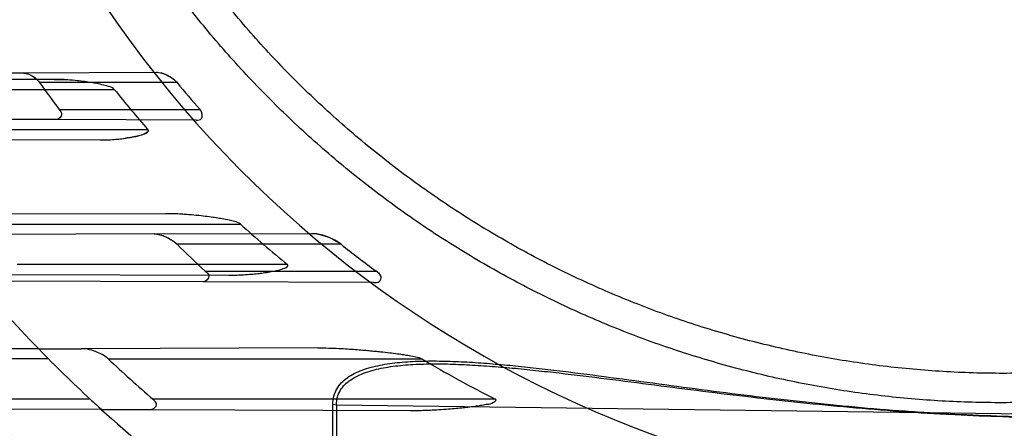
# Model space of a CAD drawing. Header units: millimetres. Extents: x 0 to 297, y 0 to 210.
# Tile 16 of 256: x 145.573 to 145.829, y 90.795 to 90.901. Entities that reach past the tile are written whole.
import ezdxf

# ---------------------------------------------------------------- set-up
doc = ezdxf.new("R2010")
doc.units = ezdxf.units.MM
doc.header["$LTSCALE"] = 16.335
doc.layers.get('0').update_dxf_attribs({"linetype": 'CONTINUOUS'})
for name, color, linetype in [('01_GLOBAL', 7, 'CONTINUOUS'), ('INTFCLR_144815', 7, 'CONTINUOUS'), ('INTFCLR_72935', 7, 'CONTINUOUS')]:
    doc.layers.add(name, color=color, linetype=linetype)

msp = doc.modelspace()

# ---------------------------------------------------------------- linework, layer by layer
at = {"color": 7, "linetype": 'Continuous'}
msp.add_circle((146.8548034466, 92.13446435), 2.66, dxfattribs=at)
at = {"color": 9, "linetype": 'Continuous'}
msp.add_arc((146.8548034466, 92.13446435), 2.6259090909, 182.9674534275, 267.0325465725, dxfattribs=at)
at = {"layer": '01_GLOBAL', "color": 7, "linetype": 'Continuous'}
msp.add_circle((146.8548034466, 92.13446435), 2.695, dxfattribs=at)
at = {"layer": 'INTFCLR_144815', "color": 6, "linetype": 'Continuous'}
for radius in [0.4466793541, 0.4256665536]:
    msp.add_circle((145.8396077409, 91.0702686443), radius, dxfattribs=at)
for radius, start, end in [(0.6157754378, 313.9937911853, 154.5150993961), (0.5947754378, 312.9543589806, 154.5144414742), (0.5751005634, 108.7136429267, 257.7559644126), (0.4627266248, 45.0000000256, 314.9999999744), (0.4618985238, 44.999999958, 315.000000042), (0.461229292, 44.99999997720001, 315.0000000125), (0.4472794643, 47.86578076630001, 312.1342192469), (0.4408857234, 45.72777364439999, 314.2722263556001), (0.4268887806, 45.6663486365, 314.3336513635), (0.427, 190.6326298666, 247.7397281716), (0.4169682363, 205.6072723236, 244.3927276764), (0.3959554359, 207.0737153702, 242.9262846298), (0.5947754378, 205.4855585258, 293.0456409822), (0.6157754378, 205.4849006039, 292.0062088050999)]:
    msp.add_arc((145.8396077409, 91.0702686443), radius, start, end, dxfattribs=at)
at = {"layer": 'INTFCLR_144815', "color": 9, "linetype": 'Continuous'}
for centre, radius, start, end in [((145.8396077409, 91.0702686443), 0.4820383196, 52.2436298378, 307.7563701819), ((145.8396077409, 91.0702686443), 0.5712784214, 125.9035433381, 247.5002459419), ((145.8396077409, 91.0702686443), 0.4540564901, 52.5411294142, 307.4588705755), ((145.8396077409, 91.0702686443), 0.44073522, 45.7280221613, 314.2719778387), ((145.8396077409, 91.0702686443), 0.4337362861, 45.73034182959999, 314.2696581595), ((145.8396076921, 91.07026867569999), 0.5153551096, 125.9035433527, 247.5002459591), ((145.8396077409, 91.0702686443), 0.4297215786, 128.4841463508, 246.0405071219), ((145.8396077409, 91.0702686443), 0.5830188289, 203.8266800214, 313.0809380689), ((145.8396077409, 91.0702686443), 0.590019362, 203.8278898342, 312.5732768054), ((145.8396077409, 91.0702686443), 0.6110177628, 203.8266800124, 319.1799903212), ((145.8396077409, 91.0702686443), 0.4856448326, 211.4870912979, 246.040507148)]:
    msp.add_arc(centre, radius, start, end, dxfattribs=at)
at = {"layer": 'INTFCLR_72935', "color": 6, "linetype": 'Continuous'}
for p, q in [((145.5243565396, 90.88716820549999), (145.5737455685, 90.88734060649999)), ((145.582546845, 90.8751659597), (145.5315274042, 90.8753440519)), ((145.6080766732, 90.8454604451), (145.5527567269, 90.84526734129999)), ((145.6208286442, 90.83303233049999), (145.562616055, 90.8332355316)), ((145.5780073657, 90.815605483), (145.5890843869, 90.8156441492)), ((145.5943011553, 90.7998749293), (145.6062404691, 90.79983325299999))]:
    msp.add_line(p, q, dxfattribs=at)
at = {"layer": 'INTFCLR_72935', "color": 9, "linetype": 'Continuous'}
for p, q in [((145.5737455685, 90.88734060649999), (145.608556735, 90.8874621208)), ((145.5820070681, 90.8856194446), (145.5339310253, 90.88545162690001)), ((145.6140015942, 90.88476864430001), (145.5782463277, 90.88476864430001)), ((145.5386262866, 90.88301864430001), (145.5976807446, 90.88301864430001)), ((145.5833776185, 90.8777686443), (145.6199703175, 90.8777686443)), ((145.618953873, 90.8750388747), (145.582546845, 90.8751659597)), ((145.6064432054, 90.8725186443), (145.545451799, 90.8725186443)), ((145.5437892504, 90.8700512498), (145.5940550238, 90.8698757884)), ((145.6110204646, 90.8507207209), (145.5579821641, 90.8505355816)), ((145.5635905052, 90.8480186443), (145.6304827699, 90.8480186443)), ((145.6080766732, 90.8454604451), (145.649007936, 90.8456033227)), ((145.6566605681, 90.84276864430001), (145.6140092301, 90.84276864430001)), ((145.6426956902, 90.8375186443), (145.5724326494, 90.8375186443)), ((145.6213268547, 90.8357686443), (145.6657743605, 90.8357686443)), ((145.5708627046, 90.8349567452), (145.6275024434, 90.83475903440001)), ((145.665113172, 90.83287774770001), (145.6208286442, 90.83303233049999)), ((145.5780073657, 90.815605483), (145.5495065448, 90.815505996)), ((145.6505863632, 90.8158588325), (145.5890843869, 90.8156441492)), ((145.5805507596, 90.8130186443), (145.5517099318, 90.8130186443)), ((145.596072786, 90.8130186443), (145.6776929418, 90.8130186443)), ((145.5914182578, 90.80251864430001), (145.5614483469, 90.80251864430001)), ((145.6968637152, 90.80251864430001), (145.6077391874, 90.80251864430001)), ((145.5943011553, 90.7998749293), (145.5639135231, 90.7999810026)), ((145.6062404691, 90.79983325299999), (145.6747175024, 90.7995942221)), ((145.6545291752, 90.7234472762), (145.654529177, 90.8012645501)), ((145.6545291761, 90.8012645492), (145.6554583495, 90.8010876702)), ((145.6554583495, 90.8010876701), (145.6554583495, 90.7232192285)), ((145.6554583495, 90.8010876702), (145.8396077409, 90.79866787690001))]:
    msp.add_line(p, q, dxfattribs=at)
at = {"layer": 'INTFCLR_72935', "color": 7, "linetype": 'Continuous'}
for p, q in [((145.5737455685, 90.88734060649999), (145.5750757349, 90.8870903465)), ((145.6113532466, 90.8867374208), (145.6098468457, 90.88728765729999)), ((145.5820070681, 90.8856194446), (145.5859582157, 90.8854575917)), ((145.6080766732, 90.8454604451), (145.6094476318, 90.8452732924)), ((145.6518840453, 90.8451276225), (145.649825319, 90.84555668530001)), ((145.5923621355, 90.8016468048), (145.5914182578, 90.80251864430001))]:
    msp.add_line(p, q, dxfattribs=at)
at = {"layer": 'INTFCLR_72935', "color": 6, "linetype": 'Continuous'}
for centre, radius, start, end in [((145.8396077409, 91.0702686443), 0.4224162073, 90, 270.0000000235), ((145.8396077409, 91.0702686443), 0.4014439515, 90, 270.0000000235), ((145.8386301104, 91.07026004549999), 0.3196979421, 215.4651950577, 217.0207327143), ((145.8386280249, 91.0702572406), 0.2913126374, 219.5486945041, 221.3580853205), ((145.8313508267, 91.06911470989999), 0.2987196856, 218.5339978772, 221.1573294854), ((145.8301216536, 91.0678728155), 0.2969705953, 227.758937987, 230.8667299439), ((145.8386276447, 91.0702542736), 0.3196922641, 225.3633612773, 227.1783397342), ((145.8386241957, 91.07024694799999), 0.2913024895, 231.3431122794, 233.6035588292), ((145.8396077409, 91.0702686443), 0.3650864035, 224.2301428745, 227.1711821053), ((145.8381151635, 91.0702173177), 0.3531793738, 226.7388897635, 229.2853896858), ((145.8279601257, 91.0646226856), 0.2930610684, 239.1527983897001, 243.4271864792)]:
    msp.add_arc(centre, radius, start, end, dxfattribs=at)
at = {"layer": 'INTFCLR_72935', "color": 9, "linetype": 'Continuous'}
for radius, start, end in [(0.2950858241, 202.4933176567, 269.9999999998), (0.3650864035, 220.1235459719, 224.2301428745), (0.3860864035, 224.4326480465, 228.60750313), (0.3650864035, 227.7850563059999, 232.4700577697)]:
    msp.add_arc((145.8396077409, 91.0702686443), radius, start, end, dxfattribs=at)
at = {"layer": 'INTFCLR_72935', "color": 7, "linetype": 'Continuous'}
for centre, radius, start, end in [((145.6276506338, 90.898201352), 0.0634424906, 269.8661670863, 273.4940306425), ((145.8396077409, 91.0702686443), 0.3650864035, 227.1711821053, 227.7850563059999), ((145.7205799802, 90.93956436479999), 0.1883068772, 227.4670255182, 227.8865144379)]:
    msp.add_arc(centre, radius, start, end, dxfattribs=at)
at = {"layer": 'INTFCLR_72935', "color": 6, "linetype": 'Continuous'}
for points, knots in [([(145.8396077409, 90.80945638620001), (145.834407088, 90.8092429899), (145.8239902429, 90.8091283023), (145.808386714, 90.80989010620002), (145.7928285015, 90.8115889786), (145.7773228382, 90.8142313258), (145.761960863, 90.8178171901), (145.7470751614, 90.82225735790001), (145.7325170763, 90.8275517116), (145.7182922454, 90.8336954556), (145.704230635, 90.8408037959), (145.690626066, 90.84874682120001), (145.6775336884, 90.85749068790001), (145.6649968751, 90.8670033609), (145.653061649, 90.87724948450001), (145.6417667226, 90.88819421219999), (145.6311557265, 90.8997932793), (145.6212646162, 90.9120069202), (145.6121346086, 90.9247808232), (145.6037919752, 90.938073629), (145.596263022, 90.9518425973), (145.5895763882, 90.9660349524), (145.5837584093, 90.9805904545), (145.5788258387, 90.99546151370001), (145.5747929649, 91.0106022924), (145.5716739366, 91.0259607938), (145.5694810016, 91.04147862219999), (145.5682225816, 91.0570930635), (145.5679021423, 91.07273874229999), (145.5685180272, 91.0883603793), (145.5700653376, 91.1039065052), (145.5725382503, 91.1193307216), (145.5759280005, 91.1345796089), (145.5802229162, 91.14959956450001), (145.58540645, 91.164332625), (145.5914576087, 91.1787209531), (145.5983513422, 91.1927109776), (145.6060640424, 91.2062594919), (145.6145645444, 91.2193137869), (145.6238211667, 91.2318286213), (145.633798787, 91.24376132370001), (145.644470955, 91.25508104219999), (145.6557913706, 91.2657379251), (145.6677258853, 91.27570224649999), (145.6802256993, 91.2849344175), (145.6932490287, 91.2934032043), (145.7067436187, 91.3010772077), (145.7206478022, 91.30792492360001), (145.7346275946, 91.3138065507), (145.7482413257, 91.3186339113), (145.7608833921, 91.32237010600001), (145.7723287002, 91.3251633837), (145.7825232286, 91.3272005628), (145.792205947, 91.3287612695), (145.8022144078, 91.3300000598), (145.8133420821, 91.33092335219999), (145.8259498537, 91.3313978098), (145.8348566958, 91.3312758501), (145.8396077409, 91.3310809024)], [0, 0, 0, 0, 0.0185657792, 0.0371317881, 0.0556907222, 0.0743562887, 0.09320238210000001, 0.1119235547, 0.1297297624, 0.1484268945, 0.1671582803, 0.1858963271, 0.2045840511, 0.2232805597, 0.2419956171, 0.2606571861, 0.279345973, 0.2980347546, 0.3166822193, 0.3353169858, 0.3539795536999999, 0.37262367, 0.3912431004, 0.4098577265, 0.4284753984, 0.447098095, 0.4657246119, 0.4843422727, 0.5029402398, 0.5215093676, 0.5400730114, 0.5586323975, 0.5771953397, 0.5957586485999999, 0.6143210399, 0.632871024, 0.6514010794, 0.6699183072, 0.6884459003, 0.706933, 0.7254083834, 0.7438943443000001, 0.7623915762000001, 0.7808313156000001, 0.7993174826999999, 0.8177867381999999, 0.836209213, 0.8546573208, 0.8730372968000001, 0.8902751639, 0.9061519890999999, 0.920037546, 0.9322836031, 0.9432240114, 0.9550134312, 0.9682465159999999, 0.9830392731, 1, 1, 1, 1]), ([(145.8396077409, 90.80185680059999), (145.8369734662, 90.8017445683), (145.8317012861, 90.80159775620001), (145.8237902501, 90.8016107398), (145.8158829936, 90.8018568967), (145.8079864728, 90.80233601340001), (145.8001075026, 90.8030476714), (145.792252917, 90.8039912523), (145.7844295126, 90.8051659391), (145.7766440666, 90.80657071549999), (145.7689033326, 90.80820436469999), (145.7612140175, 90.8100654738), (145.7535827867, 90.8121524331), (145.7460162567, 90.8144634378), (145.7385209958, 90.8169964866), (145.7311035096, 90.819749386), (145.7237702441, 90.82271974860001), (145.7165275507, 90.8259050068), (145.7093816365, 90.82930244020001), (145.7023387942, 90.8329090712), (145.6954050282, 90.83672183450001), (145.6885865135, 90.84073734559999), (145.6818889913, 90.84495223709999), (145.6753185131, 90.84936271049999), (145.6688806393, 90.8539650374), (145.6625811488, 90.8587550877), (145.6564253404, 90.86372883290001), (145.6504187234, 90.8688818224), (145.6445663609, 90.8742097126), (145.6388734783, 90.87970774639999), (145.6333448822, 90.8853712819), (145.6279855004, 90.8911952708), (145.6227998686, 90.8971747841), (145.6177925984, 90.90330450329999), (145.612967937, 90.9095792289), (145.6083301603, 90.9159933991), (145.6038832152, 90.9225415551), (145.5996310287, 90.9292179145), (145.5955772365, 90.9360167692), (145.5917254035, 90.9429321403), (145.5880788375, 90.9499580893), (145.5846407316, 90.9570884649), (145.5814140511, 90.9643171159), (145.5784016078, 90.97163774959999), (145.5756060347, 90.9790439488), (145.5738884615, 90.9840343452), (145.5730666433, 90.98654150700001)], [0, 0, 0, 0, 0.0227205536, 0.0454410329, 0.06816134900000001, 0.09088163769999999, 0.1136018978, 0.1363221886, 0.1590426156, 0.1817632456, 0.2044840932, 0.2272051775, 0.2499266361, 0.2726484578, 0.2953706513, 0.3180932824, 0.3408163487, 0.3635397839, 0.3862638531, 0.4089891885, 0.4317141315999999, 0.4544408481, 0.4771673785, 0.4998953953, 0.5226228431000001, 0.5453516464, 0.5680799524, 0.5908095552, 0.6135387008, 0.6362690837, 0.6589990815, 0.6817302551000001, 0.7044610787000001, 0.7271930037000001, 0.7499246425, 0.7726572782, 0.7953897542, 0.8181230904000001, 0.8408563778, 0.8635903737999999, 0.8863244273, 0.90905904, 0.9317938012, 0.9545290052, 0.9772643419, 1, 1, 1, 1]), ([(145.5833776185, 90.8777686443), (145.5836586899, 90.87739593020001), (145.5844844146, 90.8763591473), (145.5832006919, 90.8751636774), (145.582546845, 90.8751659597)], [0, 0, 0, 0, 0.4165517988, 1, 1, 1, 1]), ([(145.618953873, 90.8750388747), (145.6194341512, 90.87503719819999), (145.6210608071, 90.8751793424), (145.6204975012, 90.87716978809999), (145.6199703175, 90.8777686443)], [0, 0, 0, 0, 0.3757707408, 1, 1, 1, 1]), ([(145.6213268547, 90.8357686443), (145.6216916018, 90.83543062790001), (145.6229152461, 90.83456689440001), (145.6215366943, 90.83302985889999), (145.6208286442, 90.83303233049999)], [0, 0, 0, 0, 0.4125699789, 1, 1, 1, 1]), ([(145.665113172, 90.83287774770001), (145.6656155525, 90.8328759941), (145.6667617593, 90.83274700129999), (145.6674358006, 90.83476770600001), (145.6662719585, 90.83540182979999), (145.6657743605, 90.8357686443)], [0, 0, 0, 0, 0.3155765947, 0.6116797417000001, 1, 1, 1, 1]), ([(145.596072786, 90.8130186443), (145.5957255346, 90.8133454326), (145.5948395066, 90.81397599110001), (145.5931982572, 90.81478753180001), (145.5912396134, 90.8154242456), (145.5897892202, 90.8156466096), (145.5890843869, 90.8156441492)], [0, 0, 0, 0, 0.1884391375, 0.4262292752, 0.7214586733, 1, 1, 1, 1]), ([(145.6505863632, 90.8158588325), (145.6515444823, 90.81586217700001), (145.653368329, 90.8158336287), (145.6559639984, 90.8157288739), (145.6582855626, 90.8155957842), (145.6603664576, 90.8154510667), (145.6622366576, 90.8153019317), (145.663930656, 90.8151528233), (145.6654611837, 90.81500696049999), (145.6672368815, 90.81482581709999), (145.6691821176, 90.8146111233), (145.6712230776, 90.81435725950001), (145.6729235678, 90.81411886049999), (145.6745180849, 90.813871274), (145.6760804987, 90.8135540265), (145.6772146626, 90.8133042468), (145.6776929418, 90.8130186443)], [0, 0, 0, 0, 0.105187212, 0.2002123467, 0.2851818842, 0.3604679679, 0.4292098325, 0.4911496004, 0.5471598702, 0.5979982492, 0.6871027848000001, 0.7620180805, 0.8237469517, 0.8757074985, 0.9388430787, 1, 1, 1, 1]), ([(145.6062404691, 90.79983325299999), (145.6067214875, 90.799831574), (145.6076625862, 90.79980947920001), (145.6092005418, 90.80108432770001), (145.608184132, 90.80213573), (145.6077391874, 90.80251864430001)], [0, 0, 0, 0, 0.3118554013, 0.6194199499, 1, 1, 1, 1])]:
    msp.add_open_spline(points, degree=3, knots=knots, dxfattribs=at)
at = {"layer": 'INTFCLR_72935', "color": 7, "linetype": 'Continuous'}
for points, knots in [([(145.5737455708, 90.88734060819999), (145.5743895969, 90.8873448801), (145.5755324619, 90.8869868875), (145.577048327, 90.8860740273), (145.5778889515, 90.88528033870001), (145.5782463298, 90.8847686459)], [0, 0, 0, 0, 0.3630623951, 0.6481568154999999, 1, 1, 1, 1]), ([(145.6085567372, 90.8874621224), (145.6090533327, 90.88746871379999), (145.6101555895, 90.88726234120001), (145.6120662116, 90.88646905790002), (145.6133915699, 90.8855208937), (145.6140015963, 90.8847686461)], [0, 0, 0, 0, 0.2399097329, 0.5321460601, 1, 1, 1, 1]), ([(145.6140015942, 90.88476864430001), (145.6136203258, 90.8852284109), (145.6127718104, 90.8859616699), (145.6118126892, 90.8865193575), (145.6113532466, 90.8867374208)], [0, 0, 0, 0, 0.5401141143, 1, 1, 1, 1]), ([(145.5976807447, 90.8830186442), (145.5973238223, 90.88343872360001), (145.5961334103, 90.8838029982), (145.5944824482, 90.88425572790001), (145.5928119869, 90.8845799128), (145.5911655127, 90.8848575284), (145.5894168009, 90.8851055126), (145.5873293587, 90.8853488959), (145.5853416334, 90.88551336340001), (145.5835216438, 90.885605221), (145.5825265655, 90.8856181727), (145.582007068, 90.8856194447)], [0, 0, 0, 0, 0.1032685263, 0.2158777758, 0.327958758, 0.4198938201, 0.5291364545, 0.6586558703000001, 0.8136083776, 0.9026769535, 1, 1, 1, 1]), ([(145.5940550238, 90.8698757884), (145.5947876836, 90.8698747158), (145.596136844, 90.8699039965), (145.597997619, 90.8700287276), (145.5997621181, 90.8702105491), (145.601367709, 90.8704299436), (145.6030393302, 90.87074386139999), (145.6044881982, 90.8710515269), (145.6069741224, 90.8718873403), (145.6064432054, 90.8725186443)], [0, 0, 0, 0, 0.1698104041, 0.312506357, 0.4325727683, 0.5794679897, 0.6937147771, 0.8088170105, 1, 1, 1, 1]), ([(145.6064432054, 90.8725186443), (145.6067722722, 90.8721379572), (145.6052640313, 90.8712136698), (145.6040082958, 90.8709857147), (145.602326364, 90.8705851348), (145.6012102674, 90.8704165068), (145.6006310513, 90.87033461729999)], [0, 0, 0, 0, 0.2347644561, 0.4640924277, 0.7270819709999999, 1, 1, 1, 1]), ([(145.6304827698, 90.8480186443), (145.630057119, 90.848378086), (145.6290103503, 90.8486724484), (145.6274159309, 90.8490718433), (145.6258186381, 90.8493659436), (145.6241019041, 90.8496456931), (145.6222840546, 90.8499017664), (145.6201284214, 90.85016407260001), (145.6180867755, 90.85037065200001), (145.6162274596, 90.8505216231), (145.6146309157, 90.8506253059), (145.6128797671, 90.8507050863), (145.6116580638, 90.85071912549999), (145.6110204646, 90.8507207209)], [0, 0, 0, 0, 0.0846202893, 0.1577051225, 0.2523787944, 0.3303103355, 0.4221266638, 0.531123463, 0.6601537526, 0.7337768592, 0.8144557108, 0.9031545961, 1, 1, 1, 1]), ([(145.6080766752, 90.8454604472), (145.6085515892, 90.8454669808), (145.6096533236, 90.84527128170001), (145.6112631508, 90.8446713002), (145.6127789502, 90.8438102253), (145.6136561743, 90.8431216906), (145.614009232, 90.84276864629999)], [0, 0, 0, 0, 0.2147371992, 0.4990622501, 0.7742625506, 1, 1, 1, 1]), ([(145.6103044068, 90.84501257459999), (145.6108113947, 90.84483229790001), (145.6121382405, 90.84423771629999), (145.6133498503, 90.8433995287), (145.6140092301, 90.84276864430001)], [0, 0, 0, 0, 0.3709241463, 1, 1, 1, 1]), ([(145.6490079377, 90.8456033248), (145.6496221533, 90.84560999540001), (145.6510383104, 90.8454035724), (145.6531086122, 90.8447703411), (145.6550583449, 90.8438669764), (145.6561952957, 90.84314430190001), (145.6566605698, 90.84276864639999)], [0, 0, 0, 0, 0.2227521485, 0.514163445, 0.7831435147, 1, 1, 1, 1]), ([(145.6566605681, 90.84276864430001), (145.6561595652, 90.8431621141), (145.655155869, 90.843805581), (145.6535414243, 90.84457027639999), (145.6524589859, 90.8449597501), (145.6518840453, 90.8451276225)], [0, 0, 0, 0, 0.3569867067, 0.6643608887, 1, 1, 1, 1]), ([(145.6275024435, 90.8347590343), (145.6279612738, 90.83475817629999), (145.629223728, 90.8347673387), (145.6311599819, 90.8348441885), (145.6332018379, 90.83499107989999), (145.6349166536, 90.83516136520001), (145.6365431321, 90.8353636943), (145.6380290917, 90.83557896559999), (145.6395824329, 90.83588417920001), (145.6408994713, 90.8361109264), (145.6432711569, 90.837029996), (145.6426956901, 90.8375186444)], [0, 0, 0, 0, 0.0874706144, 0.2406529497, 0.3693521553, 0.4775580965, 0.5694913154, 0.6806074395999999, 0.768546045, 0.8560791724, 1, 1, 1, 1]), ([(145.6747175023, 90.7995942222), (145.6753532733, 90.7995927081), (145.6765714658, 90.7995988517), (145.6783242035, 90.79963873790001), (145.6799319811, 90.79969777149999), (145.6818170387, 90.7997903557), (145.6838944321, 90.79992488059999), (145.6860952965, 90.800106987), (145.6879546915, 90.80028910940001), (145.6897103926, 90.80048318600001), (145.6913493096, 90.8006995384), (145.6929275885, 90.8009104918), (145.6944830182, 90.8012516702), (145.6955968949, 90.8012285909), (145.6972812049, 90.80230466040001), (145.6968637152, 90.80251864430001)], [0, 0, 0, 0, 0.0840684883, 0.1610745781, 0.231815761, 0.2968024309, 0.4106336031, 0.5070572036, 0.5888358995, 0.6575831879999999, 0.7409083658, 0.8062465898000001, 0.8717820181, 0.9379662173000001, 1, 1, 1, 1])]:
    msp.add_open_spline(points, degree=3, knots=knots, dxfattribs=at)
msp.add_open_spline([(145.5760711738, 90.88664268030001), (145.576621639, 90.886339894), (145.5772237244, 90.886036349), (145.5775887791, 90.8855250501)], degree=3, dxfattribs=at)
at = {"layer": 'INTFCLR_72935', "color": 9, "linetype": 'Continuous'}
for points, knots in [([(145.6545291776, 90.8012645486), (145.6545291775, 90.80196139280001), (145.6546891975, 90.8033269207), (145.6554648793, 90.805218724), (145.6566899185, 90.80682643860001), (145.6582670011, 90.80815760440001), (145.660117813, 90.8092472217), (145.6629440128, 90.81044908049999), (145.6660617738, 90.8112540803), (145.6693381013, 90.81180066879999), (145.6728301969, 90.8122070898), (145.6773538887, 90.81246139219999), (145.6829364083, 90.8124723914), (145.6877030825, 90.81229455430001), (145.691595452, 90.8120648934), (145.6955695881, 90.81177995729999), (145.7005909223, 90.81133765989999), (145.7066723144, 90.8107039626), (145.714894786, 90.8097494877), (145.725258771, 90.808417), (145.7377715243, 90.8067306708), (145.7503839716, 90.8050442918), (145.7673769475, 90.8028840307), (145.784505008, 90.8009933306), (145.7995904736, 90.79972299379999), (145.8082719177, 90.7991187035), (145.8208830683, 90.7983690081), (145.8313347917, 90.7980129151), (145.8396077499, 90.7979064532)], [0, 0, 0, 0, 0.0109495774, 0.0213196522, 0.0317515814, 0.042393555, 0.05355310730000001, 0.0653771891, 0.09055277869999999, 0.1038959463, 0.1175707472, 0.1457706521, 0.1750333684, 0.2052626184, 0.220706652, 0.2362998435, 0.2678673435, 0.2999076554, 0.3323720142, 0.397933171, 0.4640942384, 0.5307643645, 0.5978761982, 0.7332556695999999, 0.8014900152, 0.8357407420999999, 0.869995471, 1, 1, 1, 1]), ([(145.6554583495, 90.8010876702), (145.6554583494, 90.8017503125), (145.6556187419, 90.8030533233), (145.6563942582, 90.80485330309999), (145.6576149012, 90.8063784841), (145.659182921, 90.8076395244), (145.661022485, 90.8086717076), (145.6638359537, 90.8098117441), (145.6669341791, 90.810572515), (145.6701908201, 90.81108892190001), (145.6736648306, 90.8114722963), (145.67816444, 90.8117102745), (145.6837172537, 90.8117163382), (145.6884589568, 90.8115436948), (145.6923311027, 90.8113225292), (145.6962843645, 90.811048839), (145.701279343, 90.8106249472), (145.7073290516, 90.81001856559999), (145.715508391, 90.80910615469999), (145.7258183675, 90.8078335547), (145.7382663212, 90.8062240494), (145.7508133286, 90.8046151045), (145.7677189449, 90.8025542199), (145.784757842, 90.8007503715), (145.7997631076, 90.79953695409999), (145.8083989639, 90.79895892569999), (145.8209571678, 90.7982400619), (145.831366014, 90.7978963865), (145.83960775, 90.7977908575)], [0, 0, 0, 0, 0.0104860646, 0.0204761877, 0.0306271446, 0.0410848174, 0.0521313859, 0.0638920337, 0.0890319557, 0.1023818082, 0.1160723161, 0.1443183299, 0.1736348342, 0.2039189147, 0.219389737, 0.2350089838, 0.2666261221, 0.2987127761, 0.3312205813, 0.3968618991, 0.4630987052, 0.529845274, 0.597038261, 0.7326043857, 0.8009458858, 0.8352534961, 0.8695669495, 1, 1, 1, 1])]:
    msp.add_open_spline(points, degree=3, knots=knots, dxfattribs=at)

doc.saveas('drawing.dxf')
